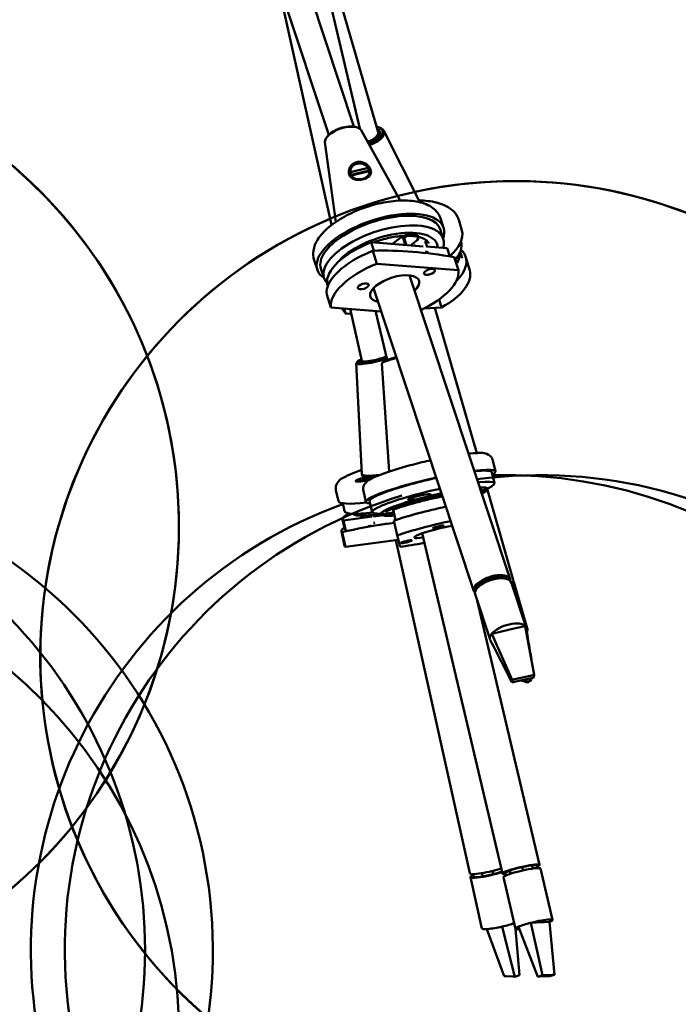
# Model space of a CAD drawing. Header units: millimetres. Extents: x 224 to 3432, y 73 to 2441.
# Tile 4 of 27: x 860 to 1033, y 343 to 602. Entities that reach past the tile are written whole.
import ezdxf

# ---------------------------------------------------------------- set-up
doc = ezdxf.new("R2010")
doc.units = ezdxf.units.MM
doc.header["$LTSCALE"] = 12
doc.layers.add('Widoczne (ISO)', color=7, linetype='Continuous', lineweight=50)

msp = doc.modelspace()

# ---------------------------------------------------------------- linework, layer by layer
at = {"layer": 'Widoczne (ISO)'}
for p, q in [((807.51, 996.13), (947.51, 573.7)), ((800.5, 995.03), (940.87, 571.49)), ((949.07, 573.17), (863.04, 938.04)), ((928.89, 658.74), (953.86, 572.24)), ((941.61, 547.8), (927.24, 612.62)), ((947.85, 573.63), (948.17, 573.56)), ((949.43, 572.78), (959.68, 554.23)), ((953.65, 573.6), (953.95, 573.52)), ((940.63, 571.24), (940.42, 570.99)), ((955.34, 572.61), (964.85, 553.79)), ((939.88, 569.61), (942.73, 548.61)), ((946.55, 561.66), (951.25, 562.81)), ((951.17, 562.09), (946.7, 560.99)), ((951.54, 561.96), (946.84, 560.81)), ((971.09, 547.03), (970.25, 549.58)), ((975.89, 546.38), (975.15, 548.93)), ((960.41, 544.3), (961, 542.54)), ((961.97, 545.31), (960.73, 544.35)), ((960.73, 544.35), (961.34, 542.51)), ((970.15, 546.72), (970.99, 544.17)), ((952, 543.24), (952.74, 541.02)), ((965.73, 542.17), (952, 543.24)), ((957.62, 542.8), (959.45, 544.22)), ((963.66, 543.41), (962.39, 542.43)), ((963.38, 542.63), (963.47, 542.34)), ((966.23, 543.57), (966.72, 542.09)), ((972.02, 541.67), (966.55, 542.1)), ((972.02, 541.67), (972.73, 539.52)), ((953.55, 537.61), (952.43, 541.01)), ((973.84, 539.33), (974.96, 535.93)), ((975.47, 540.83), (975.97, 539.09)), ((977.94, 535.86), (976.96, 539.26)), ((937.87, 536.02), (937.03, 538.57)), ((974.96, 535.93), (953.55, 537.61)), ((938.82, 536.34), (939.67, 533.79)), ((962.07, 534.53), (988.56, 454.6)), ((940.46, 532.25), (940.63, 531.74)), ((940.33, 529.49), (941.46, 526.09)), ((952.65, 531.17), (979.07, 451.45)), ((969.93, 528.23), (970.55, 526.09)), ((941.46, 526.09), (954.67, 525.06)), ((945.35, 524.41), (944.95, 525.82)), ((946.78, 524.51), (945.35, 524.41)), ((949.56, 512), (946.52, 525.7)), ((956.23, 512.31), (953.19, 525.17)), ((970.55, 526.09), (965.9, 525.78)), ((968.77, 525.97), (979.79, 487.78)), ((948.11, 511.4), (949.61, 482.23)), ((948.43, 511.86), (948.15, 511.51)), ((954.87, 511.33), (956.73, 482.9)), ((955.17, 511.76), (954.9, 511.4)), ((984.73, 482.94), (984.04, 485.84)), ((949.72, 481.71), (949.61, 482.19)), ((983.75, 482.71), (984.44, 479.81)), ((948.35, 480.48), (948.39, 480.27)), ((949.44, 480.66), (950.27, 480.88)), ((949.54, 480.82), (950.44, 480.98)), ((950.39, 480.95), (949.54, 480.82)), ((949.77, 480.64), (950.47, 480.87)), ((949.98, 481.47), (949.86, 481.54)), ((949.97, 481.03), (950.49, 481.04)), ((950.41, 480.94), (950.44, 480.86)), ((950.53, 481.03), (950.57, 480.9)), ((950.91, 480.95), (950.57, 480.75)), ((950.57, 480.75), (950.77, 480.93)), ((950.6, 481.21), (950.88, 481.15)), ((951.15, 481.19), (951.26, 481.25)), ((951.47, 480.94), (951.19, 480.99)), ((951.28, 481.11), (951.28, 481.1)), ((951.34, 481.25), (951.3, 481.22)), ((951.53, 481.12), (951.55, 480.96)), ((952.1, 481.12), (951.58, 481.11)), ((952.21, 481.27), (951.63, 481.16)), ((951.66, 481.2), (951.66, 481.17)), ((951.67, 481.19), (952.14, 481.27)), ((966.71, 480.68), (966.71, 480.66)), ((943.39, 475.13), (942.75, 478.03)), ((950.66, 474.91), (949.98, 477.81)), ((967.37, 476.97), (967.58, 476.96)), ((967.56, 477.08), (967.87, 475.73)), ((982.5, 478.37), (989.42, 454.41)), ((944.55, 474.56), (945.01, 472.45)), ((951.63, 475.14), (952.32, 472.24)), ((961.98, 474.83), (962.12, 474.24)), ((963.24, 475.38), (962.01, 475.44)), ((963.07, 476.12), (963.24, 475.38)), ((970.79, 476.42), (970.8, 476.39)), ((951.5, 472.04), (951.71, 471.08)), ((958.04, 471.81), (952.66, 471.09)), ((954.62, 471.81), (954.64, 471.73)), ((957.76, 472.99), (958.43, 470.15)), ((957.79, 472.91), (958.44, 470.15)), ((944.52, 470.31), (945.13, 467.53)), ((952.26, 471.04), (944.73, 470.04)), ((944.73, 470.04), (945.35, 467.26)), ((957.96, 469.99), (958.87, 466.12)), ((945.04, 463.32), (944.18, 467.19)), ((945.24, 463.05), (944.39, 466.92)), ((965.45, 466.65), (986.57, 377.08)), ((959.17, 464.91), (945.24, 463.05)), ((958.49, 464.82), (977.94, 377.15)), ((958.87, 466.12), (959.62, 463.05)), ((983.15, 454.8), (980.74, 453.52)), ((981.13, 453.84), (981.16, 453.74)), ((982.37, 454.52), (982.41, 454.41)), ((983.33, 454.27), (983.15, 454.8)), ((985.88, 455.26), (985.87, 455.29)), ((985.96, 455.29), (985.97, 455.26)), ((986.5, 455.21), (986.63, 454.8)), ((987.26, 454.74), (986.5, 455.21)), ((987.17, 454.8), (987.13, 454.9)), ((987.15, 454.89), (987.18, 454.79)), ((988.84, 453.75), (992.78, 441.85)), ((989.66, 453.56), (993.1, 441.66)), ((980.74, 453.52), (980.89, 453.07)), ((979.35, 450.6), (983.29, 438.7)), ((979.9, 448.93), (996.3, 379.38)), ((983.77, 440.22), (986.34, 440.82)), ((986.34, 440.82), (989.98, 441.65)), ((989.98, 441.65), (992.55, 442.24)), ((994.9, 429.4), (992.55, 442.24)), ((989.15, 428.08), (983.77, 440.22)), ((989.06, 427.36), (986.74, 431.95)), ((989.15, 428.08), (989.06, 427.36)), ((990.21, 428.32), (989.15, 428.08)), ((990.12, 427.6), (993.76, 428.44)), ((993.84, 429.16), (990.21, 428.32)), ((992.39, 427.6), (991.48, 427.92)), ((993.1, 427.36), (992.83, 428.23)), ((994.19, 428.08), (993.1, 427.36)), ((993.76, 428.44), (994.81, 428.68)), ((994.9, 429.4), (993.84, 429.16)), ((994.19, 428.08), (994.13, 428.53)), ((994.81, 428.68), (994.9, 429.4)), ((989.06, 427.36), (990.12, 427.6)), ((993.1, 427.36), (992.39, 427.6)), ((994.32, 379.26), (991.77, 378.81)), ((991.77, 378.81), (991.98, 377.93)), ((991.89, 378.85), (991.89, 378.83)), ((992.76, 379.03), (992.77, 378.99)), ((993.87, 379.19), (993.87, 379.21)), ((994.05, 379.24), (994.06, 379.22)), ((994.16, 379.25), (994.17, 379.24)), ((994.52, 378.41), (994.32, 379.26)), ((995.73, 378.54), (995.57, 379.21)), ((996.53, 378.41), (999.72, 364.88)), ((978.15, 376.18), (981.15, 362.65)), ((979.04, 376.23), (978.88, 376.95)), ((981.17, 377.2), (981.36, 376.35)), ((981.36, 376.35), (984.16, 376.93)), ((984.16, 376.93), (983.97, 377.79)), ((986.8, 376.12), (989.99, 362.58)), ((987.46, 376.59), (987.3, 377.26)), ((988.46, 377.89), (987.31, 377.31)), ((987.31, 377.31), (987.48, 376.6)), ((988.67, 377.04), (988.46, 377.89)), ((988.54, 377.93), (988.54, 377.92)), ((988.68, 377.97), (988.68, 377.97)), ((989.8, 349.93), (986.46, 363.11)), ((995.84, 349.93), (990.79, 363.11)), ((994.05, 364.13), (995.48, 364.19)), ((997.07, 350.32), (994.05, 364.13)), ((995.48, 364.19), (997.5, 364.28)), ((997.5, 364.28), (998.92, 364.35)), ((1000.25, 350.46), (998.92, 364.35)), ((986.99, 350.07), (982.49, 362.47)), ((991.08, 350.32), (990.03, 362.53)), ((987.5, 350.05), (986.99, 350.07)), ((989.28, 349.96), (987.5, 350.05)), ((989.8, 349.93), (989.28, 349.96)), ((991.08, 350.32), (989.8, 349.93)), ((997.07, 350.32), (995.84, 349.93)), ((995.84, 349.93), (996.43, 349.96)), ((996.43, 349.96), (998.44, 350.05)), ((997.65, 350.34), (997.07, 350.32)), ((999.67, 350.43), (997.65, 350.34)), ((998.44, 350.05), (999.03, 350.07)), ((999.03, 350.07), (1000.25, 350.46)), ((1000.25, 350.46), (999.67, 350.43))]:
    msp.add_line(p, q, dxfattribs=at)
for centre in [(776.46, 468.38), (990.01, 434.33)]:
    msp.add_circle(centre, 125, dxfattribs=at)
for centre, start, end in [((776.46, 468.38), 272.2924, 84.3406), ((990.01, 434.33), 112.9573, 102.2491), ((767.55, 356.96), 97.2486, 74.8583), ((785.38, 356.96), 96.6996, 92.1133), ((987.53, 356.96), 110.0928, 91.6467), ((996.45, 356.96), 106.9001, 97.6283), ((776.46, 334.97), 97.5852, 82.4148)]:
    msp.add_arc(centre, 125, start, end, dxfattribs=at)
for centre, major_axis, ratio, start_param, end_param in [((944.71, 571.02), (-4.79, -1.59), 0.445729, 3.224676, 6.200102), ((944.63, 571.27), (-4.46, -1.48), 0.445729, 3.769909, 5.654869), ((950.49, 571.27), (3.8, 1.1), 0.46674, 4.766112, 6.765172), ((950.49, 571.27), (4.52, 1.3), 0.46674, 4.774432, 7.013925), ((950.56, 571.02), (4.85, 1.4), 0.46674, 4.789199, 6.955744), ((950.49, 571.27), (3.36, 0.97), 0.46674, 4.759406, 6.283185), ((950.57, 571.01), (3.51, 1.01), 0.46674, 5.792115, 6.570867), ((949.04, 561.81), (-2.5, 0.15), 0.881403, 3.680378, 6.419255), ((949.04, 561.81), (-2.5, 0.15), 0.881403, 0.538785, 0.931905), ((949.04, 561.81), (2.5, -0.15), 0.881403, 6.026135, 6.419255), ((954.48, 541.53), (-16.61, -5.51), 0.445729, 2.8019, 6.622878), ((954.48, 541.53), (15.66, 5.19), 0.445729, 0, 3.141593), ((955.33, 538.98), (15.66, 5.19), 0.445729, 5.969161, 9.621878), ((955.61, 538.12), (13.76, 4.56), 0.445729, 6.157435, 8.813082), ((961.55, 543.82), (2.85, 0.94), 0.445729, 5.384765, 8.526358), ((954.24, 542.26), (6.17, 2.04), 0.445729, 0, 0.152251), ((959.07, 541.53), (16.81, 4.85), 0.46674, 5.513515, 6.283185), ((956.24, 536.96), (-15.66, -5.19), 0.445729, 4.83676, 6.21631), ((954.48, 541.53), (6.64, 2.2), 0.445729, 5.920379, 6.05372), ((959.81, 538.98), (15.85, 4.57), 0.46674, 5.681805, 6.274195), ((957.08, 534.41), (-16.61, -5.51), 0.445729, 4.84682, 6.20625), ((965.84, 539.96), (-1.42, -0.47), 0.445729, 3.601244, 4.310233), ((960.15, 534.41), (16.81, 4.85), 0.46674, 5.569386, 6.526456), ((959.41, 536.96), (15.85, 4.57), 0.46674, 5.797167, 6.169313), ((958.21, 531.01), (-16.61, -5.51), 0.445729, 4.84682, 6.20625), ((958.21, 531.01), (-6.41, -2.12), 0.445729, 2.355396, 6.967362), ((958.21, 531.01), (16.61, 5.51), 0.445729, 4.988404, 6.20625), ((961.13, 531.01), (16.81, 4.85), 0.46674, 5.167026, 6.283185), ((961.13, 531.01), (-16.81, -4.85), 0.46674, 0.03863, 0.243271), ((952.97, 512.76), (-3.42, -0.76), 0.139388, 0, 2.638504), ((953.04, 512.47), (-4.93, -1.09), 0.139388, 6.116247, 8.508649), ((952.97, 512.76), (-4.59, -1.02), 0.139388, 5.552446, 8.565717), ((952.97, 512.76), (-3.86, -0.86), 0.139388, 5.801199, 8.743333), ((953.04, 512.47), (-3.56, -0.79), 0.139388, 5.913966, 6.137262), ((959.78, 512.47), (-4.91, -1.16), 0.11603, 4.900877, 6.263714), ((959.72, 512.76), (-4.57, -1.08), 0.11603, 4.919933, 6.144845), ((959.28, 484.34), (-9.67, -2.14), 0.139388, 6.259723, 7.291403), ((967.69, 478.92), (17.03, 4.02), 0.11603, 5.943493, 7.092808), ((967.69, 478.92), (16.06, 3.79), 0.11603, 0, 0.74885), ((951.03, 481.07), (-3.08, -0.68), 0.139388, 4.923418, 8.006392), ((951.03, 481.07), (-2.68, -0.6), 0.139388, 4.910282, 8.098392), ((967.69, 478.92), (-17.03, -4.02), 0.11603, 4.598819, 6.622878), ((959.39, 483.85), (-9.67, -2.14), 0.139388, 0, 0.790855), ((959.41, 483.76), (-9.57, -2.12), 0.139388, 0.141231, 0.74935), ((950.2, 480.9), (0.208, 0.046), 0.139388, 5.008816, 6.635764), ((950.27, 481.17), (-0.019, 0.364), 0.509619, 3.909139, 4.127731), ((950.32, 480.98), (0.208, 0.046), 0.139388, 5.26796, 6.894909), ((950.6, 480.87), (-0.208, -0.046), 0.139388, 3.697164, 5.324112), ((950.58, 481.08), (-0.259, 0.292), 0.138462, 3.882032, 4.060439), ((951.07, 481.2), (-0.208, -0.046), 0.139388, 0.296427, 1.923375), ((950.99, 480.94), (0.208, 0.046), 0.139388, 0.296427, 1.923375), ((951.06, 481.41), (0.252, -0.297), 0.206221, 5.326885, 5.983112), ((951.4, 481.46), (0.118, 0.363), 0.072818, 2.344493, 2.989661), ((951.47, 481.27), (0.208, 0.046), 0.139388, 3.697164, 4.891813), ((967.69, 478.92), (-16.06, -3.79), 0.11603, 4.59127, 6.283185), ((951.74, 481.16), (-0.208, -0.046), 0.139388, 5.26796, 6.894909), ((951.87, 481.25), (-0.208, -0.046), 0.139388, 5.142398, 6.635764), ((951.81, 481.44), (-0.015, -0.369), 0.471531, 5.458626, 5.538345), ((968.38, 476.02), (16.06, 3.79), 0.11603, 5.579029, 7.007923), ((968.38, 476.02), (-16.06, -3.79), 0.11603, 4.575096, 7.122037), ((968.61, 475.04), (-14.1, -3.33), 0.11603, 4.548195, 6.989149), ((964.69, 476.2), (-2.92, -0.69), 0.11603, 3.524245, 6.665838), ((968.61, 475.04), (14.1, 3.33), 0.11603, 5.770567, 6.816385), ((960.48, 478.92), (-17.08, -3.79), 0.139388, 0, 0.934999), ((968.36, 473.88), (-16.06, -3.79), 0.11603, 4.532309, 5.402988), ((968.38, 476.02), (-6.81, -1.61), 0.11603, 5.537953, 6.656645), ((960.62, 473.88), (-16.11, -3.57), 0.139388, 5.769776, 6.419649), ((961.12, 476.02), (-16.11, -3.57), 0.139388, 0, 0.965332), ((961.34, 475.04), (-14.15, -3.14), 0.139388, 0.049833, 1.082502), ((969.04, 470.98), (17.03, 4.02), 0.11603, 1.386347, 2.251335), ((952.59, 471.46), (-1.46, -0.32), 0.139388, 5.39116, 7.17521), ((953.54, 469.77), (-1.46, -0.32), 0.139388, 0.859351, 1.175619), ((969.95, 467.11), (17.03, 4.02), 0.11603, 1.365781, 2.251335), ((961.27, 470.98), (-17.08, -3.79), 0.139388, 5.943493, 6.409589), ((969.95, 467.11), (-6.57, -1.55), 0.11603, 4.135642, 7.126536), ((969.95, 467.11), (-17.03, -4.02), 0.11603, 0.891905, 1.311411), ((962.13, 467.11), (-17.08, -3.79), 0.139388, 0, 0.126404), ((983.81, 453.02), (4.75, 1.57), 0.445729, 6.080978, 9.626986), ((984.1, 452.17), (-4.75, -1.57), 0.445729, 3.141593, 6.283185), ((983.81, 453.02), (4.08, 1.35), 0.445729, 0.143889, 2.997703), ((983.81, 453.02), (4.03, 1.34), 0.445729, 0.705596, 1.58699), ((983.67, 453.45), (3.61, 1.2), 0.445729, 0.074685, 0.409945), ((984.62, 453.02), (4.8, 1.39), 0.46674, 5.743791, 6.283185), ((984.86, 452.17), (4.8, 1.39), 0.46674, 5.756995, 6.473821), ((983.81, 453.02), (-4.03, -1.34), 0.445729, 5.417985, 6.112231), ((983.67, 453.45), (-3.61, -1.2), 0.445729, 5.87324, 5.933564), ((988.04, 440.28), (4.75, 1.57), 0.445729, 0.203342, 2.521901), ((988.04, 440.28), (4.75, 1.57), 0.445729, 6.212207, 6.486527), ((988.29, 440.28), (4.8, 1.39), 0.46674, 5.894071, 6.283185), ((988.04, 440.28), (-4.75, -1.57), 0.445729, 5.663494, 6.353524), ((982.82, 378.23), (-4.88, -1.08), 0.139388, 0, 2.317631), ((991.44, 378.23), (4.87, 1.15), 0.11603, 5.728374, 9.979589), ((991.66, 377.26), (-4.87, -1.15), 0.11603, 3.141593, 6.283185), ((991.44, 378.23), (4.19, 0.99), 0.11603, 6.130539, 9.577425), ((991.44, 378.23), (4.14, 0.98), 0.11603, 1.46307, 2.344464), ((991.44, 378.23), (4.14, 0.98), 0.11603, 0, 0.773668), ((991.32, 378.71), (-3.7, -0.87), 0.11603, 2.672795, 2.687473), ((983.03, 377.26), (-4.88, -1.08), 0.139388, 5.682044, 8.604394), ((983.03, 377.26), (-4.15, -0.92), 0.139388, 0.244641, 1.126035), ((983.03, 377.26), (-4.15, -0.92), 0.139388, 1.815437, 2.501092), ((991.44, 378.23), (-4.14, -0.98), 0.11603, 6.175459, 6.283185), ((991.32, 378.71), (-3.7, -0.87), 0.11603, 0.45412, 0.523685), ((986.03, 363.73), (-4.88, -1.08), 0.139388, 0, 1.628289), ((986.03, 363.73), (-4.88, -1.08), 0.139388, 1.628289, 2.372626), ((994.86, 363.73), (-4.87, -1.15), 0.11603, 5.673205, 6.924561), ((994.86, 363.73), (-4.87, -1.15), 0.11603, 4.850172, 5.673205), ((994.86, 363.73), (4.87, 1.15), 0.11603, 5.673205, 7.991764)]:
    msp.add_ellipse(centre, major_axis=major_axis, ratio=ratio, start_param=start_param, end_param=end_param, dxfattribs=at)
for centre, major_axis, ratio in [((967.34, 535.45), (-1.42, -0.47), 0.445729), ((949.95, 531.66), (-1.42, -0.47), 0.445729), ((969.67, 468.3), (-1.46, -0.34), 0.11603), ((961.25, 464.44), (-1.46, -0.34), 0.11603)]:
    msp.add_ellipse(centre, major_axis=major_axis, ratio=ratio, dxfattribs=at)
for points, knots in [([(946.2, 561.19), (946.26, 561), (946.34, 560.82), (946.65, 560.38), (946.93, 560.15), (947.35, 559.93), (947.47, 559.88), (947.9, 559.73), (948.29, 559.66), (949.03, 559.64), (949.37, 559.67), (950.16, 559.83), (950.61, 559.99), (951.28, 560.39), (951.53, 560.62), (951.77, 560.96), (951.83, 561.07), (951.98, 561.46), (952.01, 561.75), (951.91, 562.4), (951.75, 562.77), (951.19, 563.49), (950.8, 563.82), (950.06, 564.21), (949.69, 564.33), (948.94, 564.44), (948.56, 564.42), (947.87, 564.25), (947.53, 564.09), (947.03, 563.73), (946.85, 563.55), (946.47, 563.08), (946.31, 562.77), (946.14, 562.17), (946.11, 561.9), (946.13, 561.48), (946.16, 561.33), (946.2, 561.19)], [-1.504256, -1.504256, -1.504256, -1.504256, -1.444649, -1.444649, -1.341108, -1.341108, -1.30597, -1.30597, -1.208059, -1.208059, -1.12742, -1.12742, -1.012024, -1.012024, -0.914325, -0.914325, -0.86858, -0.86858, -0.772667, -0.772667, -0.656304, -0.656304, -0.537522, -0.537522, -0.447771, -0.447771, -0.358019, -0.358019, -0.268268, -0.268268, -0.207518, -0.207518, -0.116042, -0.116042, -0.044632, -0.044632, 0, 0, 0, 0]), ([(951.34, 561.01), (951.3, 560.92), (951.24, 560.83), (951.02, 560.56), (950.81, 560.38), (950.27, 560.08), (949.94, 559.96), (949.36, 559.84), (949.1, 559.82), (948.52, 559.82), (948.21, 559.86), (947.83, 559.98), (947.74, 560.02), (947.62, 560.07), (947.6, 560.08), (947.58, 560.09)], [0.8718372, 0.8718372, 0.8718372, 0.8718372, 0.914325, 0.914325, 1.0120237, 1.0120237, 1.1274203, 1.1274203, 1.2080586, 1.2080586, 1.3059698, 1.3059698, 1.3411084, 1.3411084, 1.3484576, 1.3484576, 1.3484576, 1.3484576]), ([(937.03, 538.57), (936.76, 539.38), (936.7, 540.25), (936.99, 542.08), (937.38, 543.02), (938.65, 545.07), (939.63, 546.15), (942.04, 548.2), (943.48, 549.17), (946.61, 550.88), (948.29, 551.63), (951.75, 552.87), (953.52, 553.36), (957.03, 554.04), (958.76, 554.23), (962.04, 554.27), (963.59, 554.11), (966.39, 553.4), (967.64, 552.83), (969.37, 551.32), (969.94, 550.5), (970.25, 549.58)], [3.865162, 3.865162, 3.865162, 3.865162, 4.089892, 4.089892, 4.355593, 4.355593, 4.697189, 4.697189, 5.045679, 5.045679, 5.38388, 5.38388, 5.718438, 5.718438, 6.054826, 6.054826, 6.39916, 6.39916, 6.750741, 6.750741, 7.006755, 7.006755, 7.006755, 7.006755]), ([(975.15, 548.93), (974.91, 549.78), (974.44, 550.57), (973.13, 551.98), (972.24, 552.57), (969.99, 553.58), (968.56, 553.93), (966.23, 554.2), (965.44, 554.24), (964.62, 554.25)], [5.058257, 5.058257, 5.058257, 5.058257, 5.290413, 5.290413, 5.560904, 5.560904, 5.899797, 5.899797, 6.064918, 6.064918, 6.064918, 6.064918]), ([(952.64, 543.19), (953.78, 543.62), (954.95, 543.99), (957.42, 544.58), (958.71, 544.8), (961.11, 545), (962.22, 544.99), (964.14, 544.78), (964.94, 544.59), (966.18, 544.08), (966.6, 543.77), (967.03, 543.28), (967.13, 543.1), (967.2, 542.9)], [4.44386, 4.44386, 4.44386, 4.44386, 4.720876, 4.720876, 5.029776, 5.029776, 5.334726, 5.334726, 5.631186, 5.631186, 5.92122, 5.92122, 6.110337, 6.110337, 6.110337, 6.110337]), ([(952.43, 541.01), (955.95, 541.12), (959.5, 541), (966.39, 540.46), (970.05, 540.01), (973.84, 539.33)], [35.882115, 35.882115, 35.882115, 35.882115, 37.196513, 37.196513, 38.510912, 38.510912, 38.510912, 38.510912]), ([(977.62, 487.61), (978.46, 487.7), (979.22, 487.76), (981.02, 487.81), (981.71, 488), (983.07, 487.22), (983.23, 487.12), (983.61, 486.76), (983.83, 486.46), (984, 486.01), (984.02, 485.92), (984.04, 485.84)], [5.4493032, 5.4493032, 5.4493032, 5.4493032, 5.6791067, 5.6791067, 6.0694037, 6.0694037, 6.1164314, 6.1164314, 6.1797862, 6.1797862, 6.1934325, 6.1934325, 6.1934325, 6.1934325]), ([(949.98, 477.81), (949.91, 478.1), (949.9, 478.41), (949.99, 478.97), (950.09, 479.21), (950.34, 479.68), (950.5, 479.86), (950.99, 480.37), (951.31, 480.58), (952.26, 481.15), (952.94, 481.47), (954.86, 482.26), (956.19, 482.73), (959.1, 483.66), (960.64, 484.11), (963.87, 484.98), (965.54, 485.39), (967.35, 485.8), (967.51, 485.84), (967.66, 485.87)], [3.05184, 3.05184, 3.05184, 3.05184, 3.099593, 3.099593, 3.153308, 3.153308, 3.229609, 3.229609, 3.403172, 3.403172, 3.677, 3.677, 4.035635, 4.035635, 4.366202, 4.366202, 4.691742, 4.691742, 4.722065, 4.722065, 4.722065, 4.722065]), ([(949.55, 483.33), (949.4, 483.28), (949.25, 483.23), (947.79, 482.72), (946.65, 482.27), (944.65, 481.3), (943.87, 481.01), (943.02, 479.76), (942.91, 479.55), (942.71, 478.96), (942.66, 478.53), (942.74, 478.08), (942.75, 478.06), (942.75, 478.03)], [7.4055714, 7.4055714, 7.4055714, 7.4055714, 7.4427968, 7.4427968, 7.7799725, 7.7799725, 8.1701382, 8.1701382, 8.2335489, 8.2335489, 8.3119989, 8.3119989, 8.3167165, 8.3167165, 8.3167165, 8.3167165]), ([(949.44, 480.66), (949.46, 480.67), (949.48, 480.67), (949.5, 480.67), (949.51, 480.66), (949.52, 480.66)], [0.020760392, 0.020760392, 0.020760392, 0.020760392, 0.025933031, 0.025933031, 0.027918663, 0.027918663, 0.027918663, 0.027918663]), ([(949.79, 480.65), (949.76, 480.65), (949.74, 480.65), (949.69, 480.65), (949.67, 480.65), (949.62, 480.65), (949.6, 480.65), (949.57, 480.65), (949.55, 480.65), (949.53, 480.66), (949.52, 480.66), (949.52, 480.66)], [1.3654537, 1.3654537, 1.3654537, 1.3654537, 1.4403521, 1.4403521, 1.5275261, 1.5275261, 1.6147001, 1.6147001, 1.701874, 1.701874, 1.789048, 1.789048, 1.789048, 1.789048]), ([(950.6, 481.21), (950.6, 481.21), (950.61, 481.2), (950.62, 481.19), (950.63, 481.18), (950.64, 481.15), (950.64, 481.14), (950.65, 481.12)], [0.02076039, 0.02076039, 0.02076039, 0.02076039, 0.02593303, 0.02593303, 0.03109721, 0.03109721, 0.03532758, 0.03532758, 0.03532758, 0.03532758]), ([(951.28, 481.1), (951.28, 481.08), (951.28, 481.06), (951.29, 481.02), (951.29, 481), (951.3, 480.97)], [-2.79558718, -2.79558718, -2.79558718, -2.79558718, -2.79003986, -2.79003986, -2.78327257, -2.78327257, -2.78327257, -2.78327257]), ([(952.08, 481.12), (952.05, 481.1), (952.01, 481.09), (951.93, 481.07), (951.89, 481.06), (951.81, 481.03), (951.77, 481.02), (951.69, 480.99), (951.64, 480.98), (951.55, 480.96), (951.51, 480.95), (951.47, 480.94)], [6.0657221, 6.0657221, 6.0657221, 6.0657221, 6.1526816, 6.1526816, 6.2396412, 6.2396412, 6.3266007, 6.3266007, 6.4135602, 6.4135602, 6.4987968, 6.4987968, 6.4987968, 6.4987968]), ([(966.42, 480.59), (966.43, 480.59), (966.43, 480.59), (966.56, 480.63), (966.72, 480.68), (967.11, 480.79), (967.34, 480.85), (967.82, 480.97), (968.08, 481.03), (968.34, 481.08)], [-0.2436922, -0.2436922, -0.2436922, -0.2436922, -0.2372167, -0.2372167, -0.1581579, -0.1581579, -0.0788171, -0.0788171, 0, 0, 0, 0]), ([(968.34, 481.08), (968.5, 481.12), (968.66, 481.16), (968.95, 481.22), (969.07, 481.24), (969.19, 481.26)], [-1.26082781, -1.26082781, -1.26082781, -1.26082781, -1.20994243, -1.20994243, -1.16815877, -1.16815877, -1.16815877, -1.16815877]), ([(956.21, 473.15), (956.23, 473.08), (956.24, 473.01), (956.25, 472.75), (956.2, 472.59), (956.11, 472.39), (956.07, 472.35), (956.03, 472.3), (956.05, 472.33), (956.21, 472.45), (956.43, 472.58), (957.15, 472.94), (957.74, 473.2), (959.29, 473.79), (960.28, 474.13), (962.54, 474.84), (963.81, 475.21), (966.49, 475.92), (967.9, 476.27), (969.74, 476.68), (970.19, 476.78), (970.64, 476.88)], [2.152029, 2.152029, 2.152029, 2.152029, 2.176257, 2.176257, 2.242191, 2.242191, 2.312614, 2.312614, 2.417983, 2.417983, 2.600004, 2.600004, 2.865878, 2.865878, 3.16884, 3.16884, 3.482093, 3.482093, 3.798263, 3.798263, 3.900729, 3.900729, 3.900729, 3.900729]), ([(980.72, 478.27), (980.83, 478.26), (980.92, 478.25), (981.05, 478.23), (981.08, 478.21), (981.06, 478.22), (981.03, 478.23), (980.91, 478.31), (980.78, 478.4), (980.61, 478.67), (980.57, 478.78), (980.54, 478.89)], [4.9402735, 4.9402735, 4.9402735, 4.9402735, 5.0272757, 5.0272757, 5.1188574, 5.1188574, 5.1769351, 5.1769351, 5.2576294, 5.2576294, 5.2949115, 5.2949115, 5.2949115, 5.2949115]), ([(982.6, 478.07), (982.33, 477.76), (982.06, 477.58), (981.55, 477.28), (981.35, 477.16), (981.12, 477.05)], [5.4537414, 5.4537414, 5.4537414, 5.4537414, 5.639261, 5.639261, 5.7497323, 5.7497323, 5.7497323, 5.7497323]), ([(947.54, 471.59), (948.05, 471.37), (948.56, 471.31), (950.12, 471.22), (951.31, 471.27), (953.9, 471.52), (955.23, 471.7), (956.8, 471.95), (956.94, 471.98), (957.09, 472)], [1.3269, 1.3269, 1.3269, 1.3269, 1.590264, 1.590264, 1.985798, 1.985798, 2.318712, 2.318712, 2.352949, 2.352949, 2.352949, 2.352949]), ([(961.67, 471.15), (962.68, 471.44), (963.63, 471.71), (964.72, 472), (964.88, 472.04), (965.05, 472.09)], [4.293108, 4.293108, 4.293108, 4.293108, 4.4611498, 4.4611498, 4.491161, 4.491161, 4.491161, 4.491161]), ([(944.39, 466.92), (948.22, 467.89), (952.06, 468.6), (956.54, 469.2), (957.32, 469.29), (958.11, 469.38)], [35.882115, 35.882115, 35.882115, 35.882115, 37.196513, 37.196513, 37.469924, 37.469924, 37.469924, 37.469924]), ([(958.16, 471.33), (957.9, 471.31), (957.66, 471.29), (956.48, 471.22), (955.77, 471.22), (954.99, 471.41), (954.87, 471.45), (954.75, 471.5)], [7.7735925, 7.7735925, 7.7735925, 7.7735925, 7.8592622, 7.8592622, 8.2130576, 8.2130576, 8.2763847, 8.2763847, 8.2763847, 8.2763847]), ([(952.01, 468.64), (951.97, 468.63), (951.93, 468.62), (951.7, 468.56), (951.53, 468.53), (951.29, 468.5), (951.21, 468.49), (951.14, 468.48)], [-0.1321984, -0.1321984, -0.1321984, -0.1321984, -0.1186679, -0.1186679, -0.0593926, -0.0593926, -0.0254432, -0.0254432, -0.0254432, -0.0254432]), ([(992.82, 441.7), (993.1, 439.97), (993.38, 438.25), (993.81, 435.69), (993.95, 434.83), (994.23, 433.14), (994.37, 432.26), (994.5, 431.56)], [0, 0, 0, 0, 0.588193, 0.588193, 0.88254, 0.88254, 1.178338, 1.178338, 1.178338, 1.178338])]:
    msp.add_open_spline(points, degree=3, knots=knots, dxfattribs=at)
for points in [[(951.2, 562.59), (951.34, 562.38), (951.42, 562.16), (951.47, 561.94)], [(946.66, 561.09), (946.62, 561.2), (946.6, 561.32), (946.58, 561.45)], [(946.8, 560.78), (946.74, 560.88), (946.7, 560.98), (946.66, 561.09)], [(975.92, 541.01), (975.79, 541.01), (975.67, 541.02), (975.54, 541.02)], [(952.08, 481.12), (952.09, 481.12), (952.09, 481.12), (952.1, 481.12)], [(986.74, 431.95), (985.61, 434.2), (984.48, 436.38), (983.35, 438.56)]]:
    msp.add_open_spline(points, degree=3, dxfattribs=at)
for points, weights in [([(951.25, 562.81), (951.37, 562.78), (951.49, 562.75)], [1, 1.00228624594, 1.00214270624]), ([(946.3, 561.48), (946.43, 561.57), (946.55, 561.66)], [1.00214270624, 1.00228624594, 1]), ([(946.84, 560.81), (946.76, 560.75), (946.68, 560.7)], [1, 1.00142949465, 1.00190906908]), ([(951.68, 561.93), (951.61, 561.94), (951.54, 561.96)], [1.00190906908, 1.00142949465, 1]), ([(950.7, 480.92), (950.68, 481.02), (950.65, 481.12)], [1.01256733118, 1.00868797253, 1.00378810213])]:
    msp.add_rational_spline(points, weights, degree=2, dxfattribs=at)

doc.saveas('drawing.dxf')
